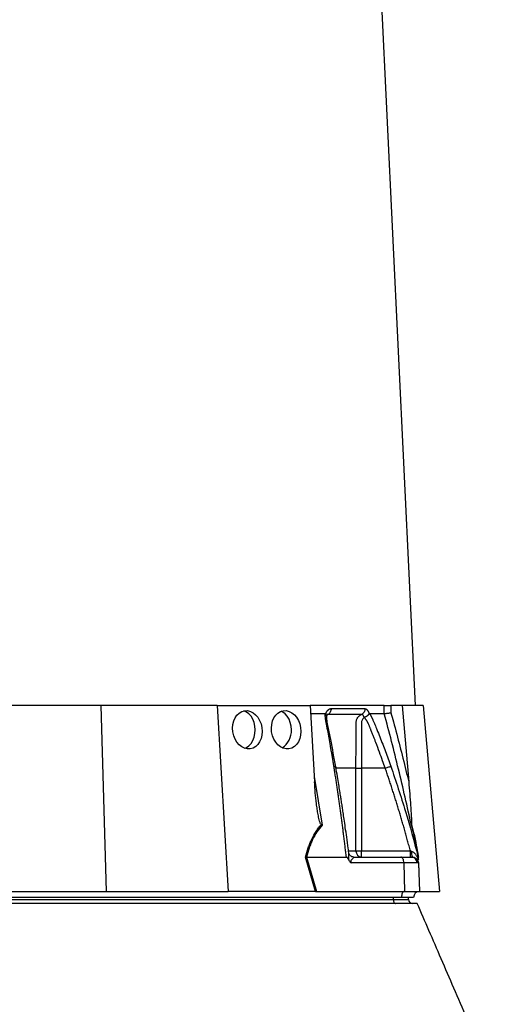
# Model space of a CAD drawing. Extents: x 3894 to 4794, y 2811 to 4790.
# Tile 5 of 8: x 4456 to 4691, y 3313 to 3801. Entities that reach past the tile are written whole.
import ezdxf

# ---------------------------------------------------------------- set-up
doc = ezdxf.new("R2010")
doc.units = 0
doc.header["$LTSCALE"] = 10
doc.header["$MEASUREMENT"] = 0
doc.layers.get('0').update_dxf_attribs({"linetype": 'CONTINUOUS'})

msp = doc.modelspace()

# ---------------------------------------------------------------- linework, layer by layer
at = {"color": 7, "linetype": 'Continuous'}
for p, q in [((4651.96, 3461.14), (4611.46, 4303.14)), ((4495.94, 3461.14), (4439.55, 3461.14)), ((4495.94, 3461.14), (4498.58, 3369.14)), ((4553.69, 3461.14), (4495.94, 3461.14)), ((4553.69, 3461.14), (4559.11, 3369.14)), ((4553.69, 3461.14), (4599.63, 3461.14)), ((4599.63, 3461.14), (4601.85, 3423.35)), ((4636.3, 3461.14), (4599.63, 3461.14)), ((4636.44, 3457.14), (4636.3, 3461.14)), ((4645.23, 3461.14), (4639.63, 3461.14)), ((4639.63, 3461.14), (4639.75, 3457.59)), ((4645.23, 3461.14), (4648.54, 3423.35)), ((4655.69, 3461.14), (4645.23, 3461.14)), ((4655.69, 3461.14), (4663.74, 3369.14)), ((4599.86, 3457.14), (4607.15, 3457.14)), ((4607.45, 3457), (4607.5, 3457.14)), ((4628.91, 3457.14), (4628.96, 3457)), ((4622.41, 3389.14), (4622.41, 3430.14)), ((4625.1, 3430.14), (4625.1, 3389.14)), ((4636.9, 3430.14), (4625.1, 3430.14)), ((4601.7, 3426.02), (4605.67, 3401.9)), ((4618.8, 3389.14), (4622.41, 3389.14)), ((4622.41, 3389.14), (4625.1, 3389.14)), ((4625.1, 3386.14), (4625.1, 3389.14)), ((4625.1, 3389.14), (4649.36, 3389.14)), ((4602.35, 3369.14), (4597.42, 3386.16)), ((4597.9, 3386.14), (4602.82, 3369.14)), ((4597.91, 3386.14), (4617.64, 3386.14)), ((4646.15, 3383.24), (4620.11, 3383.24)), ((4621.32, 3386.14), (4644.65, 3386.14)), ((4644.65, 3386.14), (4649.81, 3386.14)), ((4646.15, 3383.24), (4646.39, 3369.14)), ((4652.67, 3383.24), (4646.15, 3383.24)), ((4649.81, 3386.14), (4650.17, 3386.14)), ((4650.17, 3386.14), (4650.35, 3386.14)), ((4653.12, 3383.24), (4652.67, 3383.24)), ((4653.09, 3386.7), (4653.25, 3386.14)), ((4653.35, 3383.24), (4653.12, 3383.24)), ((4653.24, 3386.11), (4653.16, 3386.45)), ((4653.35, 3383.24), (4653.84, 3369.14)), ((4653.41, 3383.08), (4653.89, 3369.14)), ((4445.78, 3369.14), (4498.58, 3369.14)), ((4498.58, 3369.14), (4559.11, 3369.14)), ((4602.11, 3369.14), (4559.11, 3369.14)), ((4602.82, 3369.14), (4646.39, 3369.14)), ((4646.39, 3369.14), (4653.84, 3369.14)), ((4653.95, 3369.14), (4663.74, 3369.14)), ((4644.95, 3366.14), (4399.95, 3366.14)), ((4401.45, 3365.14), (4640.95, 3365.14)), ((4640.95, 3365.14), (4640.95, 3366.14)), ((4640.95, 3365.14), (4648.45, 3365.14)), ((4650.95, 3366.14), (4644.95, 3366.14)), ((4648.45, 3365.14), (4648.45, 3366.14))]:
    msp.add_line(p, q, dxfattribs=at)
at = {"color": 7, "linetype": 'Continuous', "flags": 128}
for points in [[(4572.4, 3449.14), (4572.27, 3450.99), (4571.88, 3452.77), (4571.25, 3454.42), (4570.4, 3455.86), (4569.36, 3457.04), (4568.18, 3457.92), (4566.9, 3458.46), (4566.76, 3458.49)], [(4590.38, 3449.14), (4590.25, 3450.99), (4589.86, 3452.77), (4589.23, 3454.42), (4588.38, 3455.86), (4587.35, 3457.04), (4586.16, 3457.92), (4585.33, 3458.31)], [(4567.32, 3439.96), (4568.18, 3440.36), (4569.36, 3441.24), (4570.4, 3442.42), (4571.25, 3443.86), (4571.88, 3445.5), (4572.27, 3447.29), (4572.4, 3449.14)], [(4646.15, 3383.24), (4646.11, 3383.81), (4646.02, 3384.36), (4645.88, 3384.86), (4645.69, 3385.3), (4645.47, 3385.65), (4645.21, 3385.92), (4644.94, 3386.08), (4644.65, 3386.14)], [(4646.39, 3369.14), (4646.11, 3369.06), (4645.84, 3368.88), (4645.59, 3368.6), (4645.37, 3368.22), (4645.19, 3367.77), (4645.06, 3367.26), (4644.97, 3366.71), (4644.95, 3366.14)], [(4640.95, 3365.14), (4640.97, 3364.75), (4641.02, 3364.37), (4641.12, 3364.03), (4641.24, 3363.72), (4641.39, 3363.48), (4641.56, 3363.29), (4641.75, 3363.18), (4641.95, 3363.14)]]:
    msp.add_lwpolyline(points, dxfattribs=at)
at = {"color": 7, "linetype": 'Continuous'}
for centre, radius, start, end in [((4580.52, 3448.51), 9.88, 302.802, 3.631), ((4625.27, 3388.99), 2.86, 177.0315, 266.6858), ((4654.84, 3388.34), 5, 172.1763, 206.0598), ((4649.74, 3383.21), 2.93, 0.5833, 88.6453), ((4650.14, 3383.16), 2.97, 1.5172, 89.553), ((4653.95, 3366.14), 3, 92, 180), ((4653.95, 3366.14), 3, 90, 91.0431), ((4650.45, 3365.14), 2, 180, 270)]:
    msp.add_arc(centre, radius, start, end, dxfattribs=at)
for centre in [(4568.61, 3449.14), (4587.8, 3449.14)]:
    msp.add_ellipse(centre, major_axis=(-1.41, 9.44), ratio=0.760402, dxfattribs=at)
msp.add_ellipse((4603.44, 3366.14), major_axis=(13.24, -0.32), ratio=0.225259, start_param=1.658536, end_param=1.676742, dxfattribs=at)
for points, knots in [([(4636.3, 3461.14), (4636.43, 3461.14), (4636.61, 3461.14), (4637.06, 3461.14), (4637.33, 3461.14), (4637.78, 3461.14), (4637.94, 3461.14), (4638.26, 3461.14), (4638.43, 3461.14), (4638.94, 3461.14), (4639.29, 3461.14), (4639.63, 3461.14)], [0, 0, 0, 0, 0.25, 0.25, 0.5, 0.5, 0.625, 0.625, 0.75, 0.75, 1, 1, 1, 1]), ([(4607.15, 3457.14), (4607.18, 3457.14), (4607.22, 3457.14), (4607.28, 3457.12), (4607.34, 3457.09), (4607.4, 3457.05), (4607.44, 3457.02), (4607.45, 3457)], [0, 0, 0, 0, 0.212576, 0.416535, 0.614103, 0.807726, 1, 1, 1, 1]), ([(4611.46, 3431.1), (4611.35, 3431.79), (4611.13, 3433.16), (4610.79, 3435.21), (4610.45, 3437.25), (4610.1, 3439.27), (4609.65, 3441.89), (4609.08, 3445.09), (4608.5, 3448.24), (4608.02, 3450.75), (4607.74, 3452.24), (4607.53, 3453.3), (4607.43, 3453.91), (4607.34, 3454.42), (4607.27, 3454.93), (4607.22, 3455.45), (4607.18, 3456.02), (4607.15, 3456.59), (4607.15, 3456.95), (4607.15, 3457.14)], [0, 0, 0, 0, 0.077777, 0.1552, 0.232272, 0.308995, 0.385372, 0.530526, 0.674474, 0.747423, 0.819615, 0.846383, 0.869761, 0.889755, 0.906383, 0.929523, 0.9528, 0.976272, 1, 1, 1, 1]), ([(4607.45, 3457), (4607.59, 3456.84), (4607.84, 3456.54), (4607.83, 3456.25), (4607.83, 3456.12)], [0, 0, 0, 0, 0.542775, 1, 1, 1, 1]), ([(4607.5, 3457.14), (4607.52, 3457.21), (4607.57, 3457.34), (4607.65, 3457.53), (4607.73, 3457.72), (4607.82, 3457.89), (4607.91, 3458.06), (4608.01, 3458.22), (4608.11, 3458.37), (4608.21, 3458.52), (4608.32, 3458.66), (4608.43, 3458.79), (4608.54, 3458.91), (4608.66, 3459.02), (4608.82, 3459.16), (4609.03, 3459.3), (4609.28, 3459.44), (4609.54, 3459.54), (4609.8, 3459.6), (4609.97, 3459.61), (4610.06, 3459.61)], [0, 0, 0, 0, 0.044249, 0.088103, 0.131644, 0.174954, 0.21812, 0.261226, 0.304357, 0.347601, 0.391041, 0.434763, 0.478847, 0.523375, 0.568424, 0.654803, 0.740537, 0.826241, 0.912528, 1, 1, 1, 1]), ([(4607.82, 3455.89), (4607.84, 3455.96), (4607.9, 3456.15), (4608.02, 3456.42), (4608.17, 3456.66), (4608.15, 3456.64), (4608.14, 3456.64)], [0, 0, 0, 0, 0.121021, 0.347236, 0.710471, 1, 1, 1, 1]), ([(4612.42, 3430.65), (4611.59, 3435.24), (4610.37, 3441.92), (4608.95, 3449.47), (4607.97, 3453.68), (4607.9, 3455.49), (4607.87, 3456.4)], [0, 0, 0, 0, 0.5217875, 0.7596986, 0.8790515, 1, 1, 1, 1]), ([(4608.56, 3456.75), (4608.4, 3456.66), (4608.19, 3456.55), (4608.02, 3456.35), (4607.97, 3456.3)], [0, 0, 0, 0, 0.740631, 1, 1, 1, 1]), ([(4608.56, 3456.75), (4608.45, 3456.75), (4608.28, 3456.74), (4608.12, 3456.63), (4608.07, 3456.58)], [0, 0, 0, 0, 0.646098, 1, 1, 1, 1]), ([(4610.06, 3459.61), (4610.07, 3459.33), (4610.05, 3459.03), (4609.92, 3458.45), (4609.82, 3458.16), (4609.54, 3457.64), (4609.37, 3457.4), (4608.98, 3457.01), (4608.77, 3456.86), (4608.56, 3456.75)], [0, 0, 0, 0, 0.25, 0.25, 0.5, 0.5, 0.75, 0.75, 1, 1, 1, 1]), ([(4625.17, 3456.75), (4624.6, 3456.75), (4623.36, 3456.75), (4621.51, 3456.75), (4619.49, 3456.75), (4618.07, 3456.75), (4616.57, 3456.75), (4615.11, 3456.75), (4612.91, 3456.75), (4610.78, 3456.75), (4609.27, 3456.75), (4608.56, 3456.75)], [0.7589111, 0.7589111, 0.7589111, 0.7589111, 0.7820302, 0.8131687, 0.8443073, 0.8754458, 0.8754458, 0.9065844, 0.9377229, 0.9688615, 0.9919807, 0.9919807, 0.9919807, 0.9919807]), ([(4622.41, 3430.14), (4622.41, 3434.78), (4622.42, 3439.42), (4622.42, 3446.39), (4622.42, 3449), (4622.42, 3451.61), (4622.42, 3452.05), (4622.42, 3452.19), (4622.42, 3452.48), (4622.43, 3452.63), (4622.47, 3453.06), (4622.52, 3453.34), (4622.66, 3453.89), (4622.76, 3454.16), (4622.99, 3454.68), (4623.13, 3454.93), (4623.45, 3455.39), (4623.63, 3455.61), (4624.02, 3456), (4624.23, 3456.18), (4624.68, 3456.5), (4624.92, 3456.64), (4625.17, 3456.75)], [0, 0, 0, 0, 0.5, 0.5, 0.75, 0.78125, 0.78125, 0.796875, 0.796875, 0.8125, 0.8125, 0.84375, 0.84375, 0.875, 0.875, 0.90625, 0.90625, 0.9375, 0.9375, 0.96875, 0.96875, 1, 1, 1, 1]), ([(4626.8, 3459.61), (4626.81, 3459.33), (4626.78, 3459.03), (4626.64, 3458.45), (4626.53, 3458.16), (4626.23, 3457.64), (4626.05, 3457.4), (4625.63, 3457.01), (4625.4, 3456.86), (4625.17, 3456.75)], [0, 0, 0, 0, 0.25, 0.25, 0.5, 0.5, 0.75, 0.75, 1, 1, 1, 1]), ([(4626.47, 3455.23), (4626.46, 3455.27), (4626.44, 3455.35), (4626.4, 3455.48), (4626.35, 3455.63), (4626.28, 3455.79), (4626.19, 3455.97), (4626.08, 3456.15), (4625.96, 3456.32), (4625.82, 3456.48), (4625.67, 3456.61), (4625.5, 3456.69), (4625.34, 3456.75), (4625.23, 3456.75), (4625.17, 3456.75)], [0, 0, 0, 0, 0.038504, 0.086514, 0.144034, 0.211029, 0.287449, 0.37325, 0.468405, 0.572922, 0.680036, 0.786786, 0.893373, 1, 1, 1, 1]), ([(4626.49, 3455.24), (4626.5, 3455.25), (4626.53, 3455.28), (4626.59, 3455.32), (4626.66, 3455.36), (4626.74, 3455.41), (4626.84, 3455.46), (4626.94, 3455.51), (4627.06, 3455.57), (4627.19, 3455.63), (4627.33, 3455.71), (4627.49, 3455.79), (4627.64, 3455.88), (4627.81, 3455.98), (4627.98, 3456.09), (4628.16, 3456.21), (4628.34, 3456.35), (4628.52, 3456.51), (4628.68, 3456.67), (4628.84, 3456.84), (4628.92, 3456.95), (4628.96, 3457)], [0, 0, 0, 0, 0.017248, 0.037456, 0.060913, 0.087838, 0.118407, 0.152763, 0.191026, 0.233291, 0.279627, 0.330072, 0.384627, 0.443251, 0.505852, 0.572276, 0.648655, 0.730209, 0.816408, 0.906598, 1, 1, 1, 1]), ([(4626.8, 3459.61), (4626.83, 3459.61), (4626.9, 3459.61), (4627.01, 3459.59), (4627.12, 3459.57), (4627.22, 3459.53), (4627.33, 3459.49), (4627.43, 3459.44), (4627.53, 3459.37), (4627.63, 3459.3), (4627.73, 3459.22), (4627.86, 3459.1), (4628.01, 3458.93), (4628.19, 3458.7), (4628.36, 3458.44), (4628.51, 3458.16), (4628.66, 3457.85), (4628.79, 3457.51), (4628.87, 3457.26), (4628.91, 3457.14)], [0, 0, 0, 0, 0.043919, 0.087472, 0.13073, 0.173768, 0.216664, 0.259492, 0.30233, 0.345255, 0.388344, 0.431671, 0.51489, 0.596546, 0.677156, 0.757259, 0.837405, 0.91814, 1, 1, 1, 1]), ([(4628.96, 3457), (4628.97, 3457.02), (4628.99, 3457.05), (4629.02, 3457.08), (4629.06, 3457.11), (4629.09, 3457.13), (4629.13, 3457.14), (4629.16, 3457.14), (4629.17, 3457.14)], [0, 0, 0, 0, 0.160202, 0.321039, 0.484027, 0.650625, 0.822199, 1, 1, 1, 1]), ([(4629.17, 3457.14), (4629.23, 3457.03), (4629.36, 3456.83), (4629.54, 3456.51), (4629.71, 3456.2), (4629.88, 3455.88), (4630.05, 3455.56), (4630.21, 3455.23), (4630.37, 3454.91), (4630.52, 3454.58), (4630.72, 3454.16), (4630.97, 3453.58), (4631.34, 3452.72), (4631.78, 3451.67), (4632.27, 3450.46), (4633.1, 3448.44), (4634.23, 3445.62), (4635.63, 3442.02), (4637, 3438.4), (4638.34, 3434.77), (4639.21, 3432.33), (4639.65, 3431.1)], [0, 0, 0, 0, 0.0134228, 0.0267382, 0.0399565, 0.0530881, 0.0661437, 0.0791341, 0.0920702, 0.1049632, 0.1178244, 0.141662, 0.1728313, 0.2170572, 0.2634912, 0.3121266, 0.4491557, 0.58733, 0.7237611, 0.8613131, 1, 1, 1, 1]), ([(4649.88, 3401.9), (4647.84, 3411.16), (4645.71, 3420.39), (4641.24, 3438.81), (4638.89, 3447.99), (4636.43, 3457.14)], [0, 0, 0, 0, 0.5, 0.5, 1, 1, 1, 1]), ([(4636.44, 3457.14), (4636.57, 3457.15), (4636.74, 3457.17), (4637.2, 3457.22), (4637.46, 3457.26), (4637.92, 3457.32), (4638.07, 3457.34), (4638.39, 3457.38), (4638.56, 3457.41), (4638.9, 3457.46), (4639.07, 3457.48), (4639.41, 3457.54), (4639.58, 3457.56), (4639.75, 3457.59)], [0, 0, 0, 0, 0.25, 0.25, 0.5, 0.5, 0.625, 0.625, 0.75, 0.75, 0.875, 0.875, 1, 1, 1, 1]), ([(4639.75, 3457.59), (4640.16, 3456.07), (4642.76, 3446.57), (4645.69, 3435.16), (4648.08, 3425.23), (4648.54, 3423.35)], [0, 0, 0, 0, 0.133371, 0.835602, 1, 1, 1, 1]), ([(4626.47, 3455.06), (4626.24, 3454.94), (4626.04, 3454.77), (4625.71, 3454.37), (4625.57, 3454.15), (4625.35, 3453.68), (4625.26, 3453.43), (4625.14, 3452.91), (4625.11, 3452.65), (4625.1, 3452.26), (4625.11, 3452.12), (4625.11, 3451.86), (4625.11, 3451.46), (4625.11, 3450.53), (4625.11, 3447.62), (4625.1, 3440.73), (4625.1, 3434.38), (4625.1, 3430.14)], [0, 0, 0, 0, 0.03125, 0.03125, 0.0625, 0.0625, 0.09375, 0.09375, 0.125, 0.125, 0.140625, 0.140625, 0.15625, 0.1875, 0.25, 0.5, 1, 1, 1, 1]), ([(4636.9, 3430.14), (4636.47, 3431.36), (4635.55, 3434), (4634.01, 3438.23), (4632.69, 3441.72), (4631.69, 3444.32), (4631.08, 3445.86), (4630.45, 3447.46), (4629.95, 3448.73), (4629.58, 3449.64), (4629.36, 3450.17), (4629.14, 3450.71), (4628.92, 3451.24), (4628.69, 3451.78), (4628.51, 3452.21), (4628.37, 3452.54), (4628.25, 3452.76), (4628.12, 3453), (4627.98, 3453.24), (4627.82, 3453.5), (4627.64, 3453.76), (4627.46, 3454.02), (4627.26, 3454.3), (4627.05, 3454.57), (4626.83, 3454.84), (4626.68, 3455.02), (4626.6, 3455.11)], [0, 0, 0, 0, 0.1430849, 0.3087961, 0.4974272, 0.5558348, 0.6167425, 0.6801666, 0.746121, 0.7674049, 0.7887232, 0.8100742, 0.8314556, 0.8528654, 0.8743009, 0.8830022, 0.8923359, 0.9022824, 0.9128154, 0.9239043, 0.9355143, 0.9476077, 0.9601447, 0.9730839, 0.986383, 1, 1, 1, 1]), ([(4617.64, 3386.14), (4617.54, 3386.98), (4617.35, 3388.65), (4617.05, 3391.14), (4616.75, 3393.62), (4616.44, 3396.08), (4616.13, 3398.53), (4615.82, 3400.96), (4615.5, 3403.37), (4615.19, 3405.77), (4614.87, 3408.15), (4614.54, 3410.52), (4614.21, 3412.87), (4613.88, 3415.2), (4613.55, 3417.52), (4613.21, 3419.82), (4612.87, 3422.11), (4612.52, 3424.38), (4612.17, 3426.63), (4611.82, 3428.87), (4611.58, 3430.36), (4611.46, 3431.1)], [0, 0, 0, 0, 0.055211, 0.110128, 0.164753, 0.219086, 0.273129, 0.326884, 0.38035, 0.43353, 0.486425, 0.539036, 0.591365, 0.643413, 0.695181, 0.746671, 0.797884, 0.848822, 0.899487, 0.949879, 1, 1, 1, 1]), ([(4611.46, 3431.1), (4611.67, 3431.06), (4612.11, 3430.99), (4612.41, 3430.82), (4612.39, 3430.68), (4612.38, 3430.65)], [0, 0, 0, 0, 0.413139, 0.850224, 1, 1, 1, 1]), ([(4618.83, 3388.29), (4618.74, 3389.02), (4618.4, 3391.6), (4617.83, 3395.77), (4617.16, 3400.58), (4616.58, 3404.63), (4616.09, 3407.93), (4615.72, 3410.42), (4615.43, 3412.32), (4615.15, 3414.08), (4614.82, 3416.22), (4614.38, 3418.98), (4613.84, 3422.33), (4613.18, 3426.3), (4612.69, 3429.13), (4612.42, 3430.65)], [0, 0, 0, 0, 0.050663, 0.180653, 0.293264, 0.388491, 0.466333, 0.526794, 0.564787, 0.601011, 0.651659, 0.716876, 0.796665, 0.891033, 1, 1, 1, 1]), ([(4622.41, 3430.14), (4619.99, 3430.14), (4616.91, 3430.14), (4613.28, 3430.14), (4612.51, 3430.14)], [0, 0, 0, 0, 0.789481, 1, 1, 1, 1]), ([(4622.41, 3430.14), (4622.66, 3430.14), (4623.05, 3430.14), (4623.99, 3430.14), (4624.55, 3430.14), (4625.1, 3430.14)], [0, 0, 0, 0, 0.5, 0.5, 1, 1, 1, 1]), ([(4636.9, 3430.14), (4637.19, 3430.24), (4637.5, 3430.35), (4638.1, 3430.56), (4638.39, 3430.66), (4638.9, 3430.84), (4639.13, 3430.92), (4639.46, 3431.03), (4639.58, 3431.07), (4639.65, 3431.1)], [0, 0, 0, 0, 0.25, 0.25, 0.5, 0.5, 0.75, 0.75, 1, 1, 1, 1]), ([(4649.36, 3389.14), (4649.13, 3389.99), (4648.68, 3391.7), (4647.99, 3394.25), (4647.29, 3396.77), (4646.59, 3399.28), (4645.88, 3401.77), (4645.17, 3404.24), (4644.45, 3406.69), (4643.72, 3409.12), (4642.99, 3411.53), (4642.25, 3413.92), (4641.5, 3416.3), (4640.75, 3418.65), (4639.99, 3420.99), (4639.23, 3423.3), (4638.46, 3425.6), (4637.69, 3427.88), (4637.16, 3429.39), (4636.9, 3430.14)], [0, 0, 0, 0, 0.061953, 0.123509, 0.18467, 0.245435, 0.305808, 0.365787, 0.425376, 0.484574, 0.543383, 0.601804, 0.659839, 0.717488, 0.774754, 0.831636, 0.888137, 0.944258, 1, 1, 1, 1]), ([(4639.65, 3431.1), (4642.16, 3423.68), (4647.12, 3409.02), (4651.12, 3394.08), (4653.09, 3386.7)], [0, 0, 0, 0, 0.506448, 1, 1, 1, 1]), ([(4605.25, 3402.14), (4605.17, 3402.19), (4605.1, 3402.27), (4604.97, 3402.44), (4604.92, 3402.53), (4604.77, 3402.83), (4604.68, 3403.03), (4604.45, 3403.67), (4604.33, 3404.1), (4604.1, 3404.97), (4604, 3405.41), (4603.81, 3406.29), (4603.72, 3406.74), (4603.48, 3408.07), (4603.33, 3408.97), (4603.06, 3410.75), (4602.94, 3411.65), (4602.61, 3414.34), (4602.42, 3416.14), (4602.09, 3419.74), (4601.96, 3421.54), (4601.85, 3423.35)], [0, 0, 0, 0, 0.015625, 0.015625, 0.03125, 0.03125, 0.0625, 0.0625, 0.125, 0.125, 0.1875, 0.1875, 0.25, 0.25, 0.375, 0.375, 0.5, 0.5, 0.75, 0.75, 1, 1, 1, 1]), ([(4648.54, 3423.35), (4648.71, 3421.35), (4649.04, 3417.43), (4649.43, 3412.26), (4649.7, 3408.31), (4649.84, 3405.79), (4649.91, 3404.21), (4649.94, 3403.14), (4649.95, 3402.43), (4649.91, 3402.19), (4649.9, 3402.14)], [0, 0, 0, 0, 0.2763141, 0.5442272, 0.7175585, 0.8282715, 0.8984326, 0.9427069, 0.9873255, 1, 1, 1, 1]), ([(4597.42, 3386.16), (4597.81, 3387.7), (4598.25, 3389.2), (4599.01, 3391.4), (4599.28, 3392.12), (4599.85, 3393.54), (4600.16, 3394.24), (4601.12, 3396.28), (4601.84, 3397.57), (4603.03, 3399.38), (4603.45, 3399.97), (4604.32, 3401.09), (4604.78, 3401.62), (4605.25, 3402.14)], [0, 0, 0, 0, 0.25, 0.25, 0.375, 0.375, 0.5, 0.5, 0.75, 0.75, 0.875, 0.875, 1, 1, 1, 1]), ([(4649.9, 3402.14), (4649.89, 3402.06), (4649.87, 3401.98), (4649.88, 3401.9), (4649.88, 3401.9)], [0, 0, 0, 0, 0.977857, 1, 1, 1, 1]), ([(4649.9, 3402.14), (4650.14, 3401.34), (4650.63, 3399.67), (4651.35, 3396.68), (4652.16, 3392.84), (4652.8, 3389.27), (4653.19, 3386.81), (4653.3, 3386.16)], [0, 0, 0, 0, 0.187656, 0.392219, 0.596888, 0.89333, 1, 1, 1, 1]), ([(4605.67, 3401.9), (4604.72, 3400.9), (4603.85, 3399.8), (4602.28, 3397.44), (4601.57, 3396.18), (4600.61, 3394.17), (4600.31, 3393.48), (4599.74, 3392.07), (4599.48, 3391.35), (4598.73, 3389.17), (4598.29, 3387.67), (4597.91, 3386.14)], [0, 0, 0, 0, 0.25, 0.25, 0.5, 0.5, 0.625, 0.625, 0.75, 0.75, 1, 1, 1, 1]), ([(4653.25, 3386.14), (4653.15, 3386.72), (4652.77, 3389.1), (4652.05, 3393.12), (4651.02, 3397.98), (4650.26, 3400.58), (4649.88, 3401.9)], [0, 0, 0, 0, 0.096828, 0.393237, 0.691583, 1, 1, 1, 1]), ([(4618.81, 3384.73), (4618.8, 3384.81), (4618.79, 3385.22), (4618.82, 3386.27), (4618.92, 3387.44), (4618.84, 3388.1), (4618.82, 3388.29)], [0, 0, 0, 0, 0.059046, 0.300682, 0.794115, 1, 1, 1, 1]), ([(4621.26, 3386.15), (4621.22, 3386.15), (4620.96, 3386.14), (4620.34, 3386.3), (4619.62, 3386.76), (4619.11, 3387.39), (4618.88, 3387.98), (4618.86, 3388.19), (4618.85, 3388.25)], [0, 0, 0, 0, 0.046297, 0.262288, 0.492636, 0.725331, 0.917136, 1, 1, 1, 1]), ([(4649.36, 3386.14), (4649.36, 3386.14), (4649.36, 3386.22), (4649.36, 3386.52), (4649.36, 3386.74), (4649.36, 3387.3), (4649.36, 3387.63), (4649.36, 3388.35), (4649.36, 3388.75), (4649.36, 3389.14)], [0, 0, 0, 0, 0.25, 0.25, 0.5, 0.5, 0.75, 0.75, 1, 1, 1, 1]), ([(4649.89, 3389.02), (4650.13, 3388.96), (4650.35, 3388.86), (4650.76, 3388.62), (4650.95, 3388.48), (4651.48, 3388.02), (4651.79, 3387.66), (4652.32, 3386.9), (4652.55, 3386.49), (4652.96, 3385.64), (4653.14, 3385.2), (4653.3, 3384.73)], [0, 0, 0, 0, 0.125, 0.125, 0.25, 0.25, 0.5, 0.5, 0.75, 0.75, 1, 1, 1, 1]), ([(4618.81, 3384.73), (4618.68, 3385.03), (4618.55, 3385.33), (4618.28, 3385.73), (4618.18, 3385.86), (4618, 3386.01), (4617.94, 3386.05), (4617.8, 3386.12), (4617.73, 3386.14), (4617.66, 3386.14)], [0, 0, 0, 0, 0.5, 0.5, 0.75, 0.75, 0.875, 0.875, 1, 1, 1, 1]), ([(4618.81, 3384.73), (4618.87, 3384.56), (4618.95, 3384.41), (4619.13, 3384.11), (4619.23, 3383.98), (4619.45, 3383.72), (4619.58, 3383.61), (4619.83, 3383.41), (4619.97, 3383.32), (4620.11, 3383.24)], [0, 0, 0, 0, 0.25, 0.25, 0.5, 0.5, 0.75, 0.75, 1, 1, 1, 1]), ([(4621.32, 3386.14), (4621.38, 3386.14), (4621.38, 3386.11), (4621.33, 3386.02), (4621.28, 3385.96), (4621.07, 3385.74), (4620.87, 3385.55), (4620.54, 3385.23), (4620.43, 3385.11), (4620.2, 3384.85), (4620.08, 3384.71), (4619.94, 3384.46), (4619.89, 3384.37), (4619.83, 3384.16), (4619.81, 3384.04), (4619.83, 3383.8), (4619.87, 3383.68), (4619.97, 3383.45), (4620.04, 3383.34), (4620.11, 3383.24)], [0, 0, 0, 0, 0.125, 0.125, 0.25, 0.25, 0.5, 0.5, 0.625, 0.625, 0.75, 0.75, 0.8125, 0.8125, 0.875, 0.875, 0.9375, 0.9375, 1, 1, 1, 1]), ([(4650.35, 3386.14), (4650.7, 3386.14), (4651.07, 3386.08), (4651.8, 3385.8), (4652.14, 3385.58), (4652.73, 3385.02), (4652.96, 3384.68), (4653.26, 3383.96), (4653.34, 3383.59), (4653.35, 3383.24)], [0, 0, 0, 0, 0.25, 0.25, 0.5, 0.5, 0.75, 0.75, 1, 1, 1, 1]), ([(4653.25, 3386.14), (4653.25, 3386.14), (4653.25, 3386.07), (4653.26, 3385.87), (4653.26, 3385.74), (4653.27, 3385.47), (4653.28, 3385.33), (4653.29, 3385.03), (4653.29, 3384.88), (4653.3, 3384.73)], [0, 0, 0, 0, 0.25, 0.25, 0.5, 0.5, 0.75, 0.75, 1, 1, 1, 1]), ([(4652.69, 3363.14), (4652.68, 3363.14), (4652.66, 3363.14), (4652.17, 3363.14), (4651.81, 3363.14), (4651.91, 3363.14), (4651.34, 3363.14), (4650.42, 3363.14), (4649.03, 3363.14), (4647.19, 3363.14), (4644.93, 3363.14), (4635.92, 3363.14), (4597.35, 3363.14), (4537.35, 3363.14), (4473.66, 3363.14), (4437.78, 3363.14), (4423.73, 3363.14), (4418.57, 3363.14), (4413.35, 3363.14), (4407.99, 3363.14), (4402.38, 3363.14), (4397.42, 3363.14), (4393.3, 3363.14), (4390.18, 3363.14), (4387.16, 3363.14), (4377.22, 3363.14), (4352.83, 3363.14), (4313.18, 3363.14), (4253.27, 3363.14), (4199.24, 3363.14), (4160.39, 3363.14), (4148.36, 3363.14), (4145.14, 3363.14), (4142.41, 3363.14), (4140.26, 3363.14), (4139.26, 3363.14), (4138.75, 3363.14)], [0, 0, 0, 0, 0.0787409, 0.157437, 0.1727089, 0.1879787, 0.1922121, 0.1964456, 0.2006787, 0.2049117, 0.2091477, 0.2133896, 0.2485847, 0.3893675, 0.4972754, 0.5468416, 0.5551911, 0.5636491, 0.5720987, 0.5804377, 0.5886383, 0.5968149, 0.6010533, 0.6052917, 0.6095216, 0.6137611, 0.6505475, 0.7241222, 0.7976969, 0.9311654, 0.9773021, 0.9823533, 0.9874016, 0.9924164, 0.9962082, 1, 1, 1, 1]), ([(4691.45, 3274.14), (4689.09, 3279.56), (4684.46, 3290.19), (4677.6, 3305.93), (4671.02, 3321.08), (4664.69, 3335.65), (4658.62, 3349.65), (4654.68, 3358.69), (4652.75, 3363.14)], [0, 0, 0, 0, 0.184112, 0.360487, 0.529641, 0.692172, 0.848733, 1, 1, 1, 1])]:
    msp.add_open_spline(points, degree=3, knots=knots, dxfattribs=at)
for points in [[(4610.06, 3459.61), (4616.26, 3459.61), (4621.85, 3459.61), (4626.8, 3459.61)], [(4629.17, 3457.14), (4630.48, 3457.14), (4633.01, 3457.14), (4635.33, 3457.14), (4636.44, 3457.14)], [(4605.25, 3402.14), (4605.38, 3402.05), (4605.52, 3401.98), (4605.67, 3401.9)], [(4649.36, 3389.14), (4649.54, 3389.1), (4649.71, 3389.06), (4649.89, 3389.02)], [(4597.9, 3386.14), (4597.73, 3386.14), (4597.57, 3386.15), (4597.42, 3386.16)], [(4597.91, 3386.14), (4597.91, 3386.14), (4597.9, 3386.14), (4597.9, 3386.14)], [(4602.35, 3369.14), (4602.5, 3369.14), (4602.66, 3369.14), (4602.82, 3369.14)]]:
    msp.add_open_spline(points, degree=3, dxfattribs=at)

doc.saveas('drawing.dxf')
